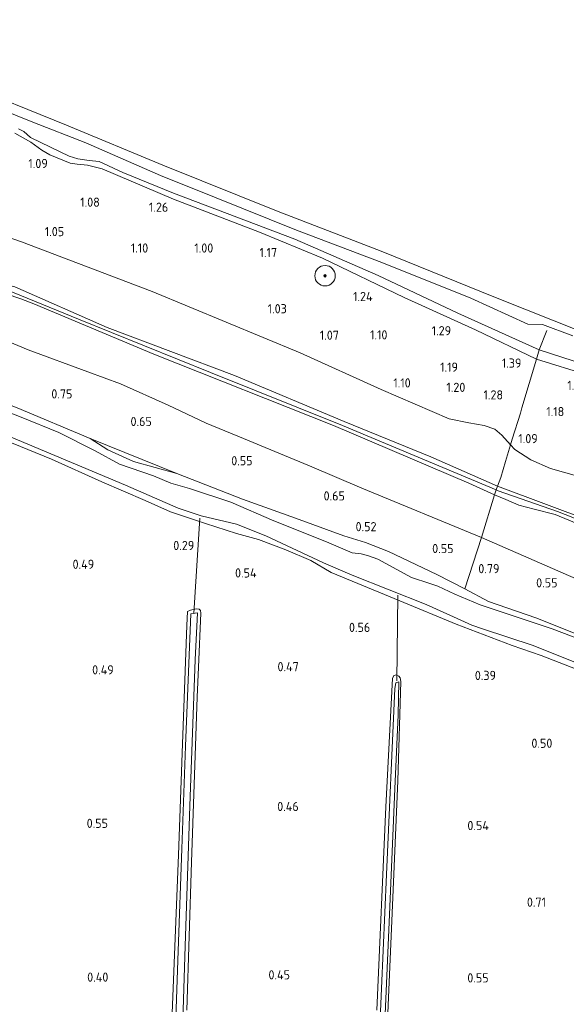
# Model space of a CAD drawing. Extents: x 126429 to 133038, y 413091 to 414846.
# Tile 70 of 256: x 127393 to 127500, y 414049 to 414242. Entities that reach past the tile are written whole.
import ezdxf
from ezdxf.enums import TextEntityAlignment as Align

# ---------------------------------------------------------------- set-up
doc = ezdxf.new("R2010")
doc.units = 0
for name, color, linetype, lineweight in [('B-ME-GR-BOOM-S', 90, 'Continuous', 25), ('B-ME-GR-BOUWLAND_AKKERBOUW-GV', 80, 'Continuous', 13), ('B-ME-GR-GRAS-GV', 60, 'Continuous', 13), ('B-ME-GW-OPHOGING_KRUIN-G', 90, 'Continuous', 18), ('B-ME-GW-TALUD_KRUIN-G', 90, 'Continuous', 18), ('B-ME-GW-TALUD_TEEN-G', 90, 'Continuous', 18), ('B-ME-IE-TERREINAFSCHEIDING_DOORGANG-G', 210, 'Continuous', 18), ('B-ME-IE-TERREINAFSCHEIDING_KUNSTMATIG_HEKWERK-G', 20, 'IE-TERREINAFSCHEIDING-KUNSTMATIG', 18), ('B-ME-KW-KUNSTWERK_DUIKER-G', 170, 'Continuous', 18), ('B-ME-OB-BEKLEDING_STORTSTEEN-GV', 30, 'Continuous', 18), ('B-ME-OB-OEVERVOORZIENING-G', 7, 'Continuous', 18), ('B-ME-OG-HOOGTEPUNT-S', 7, 'Continuous', 25), ('B-ME-OG-WATER_RIVIER-GV', 130, 'Continuous', 18), ('B-ME-OG-WATER_SLOOT-G', 120, 'Continuous', 18), ('B-ME-OG-WATER_SLOOT-GV', 120, 'Continuous', 18)]:
    doc.layers.add(name, color=color, linetype=linetype, lineweight=lineweight)
doc.styles.add('NLCS-ISO-ANNOTATIVE-T18', font='NLCS-ISO.ttf', dxfattribs={"height": 1.8})
doc.linetypes.add('IE-TERREINAFSCHEIDING-KUNSTMATIG', pattern='A,4,[82,NLCS.SHX,S=0.75,R=90,X=0,Y=0],4,-2', length=10)

# ---------------------------------------------------------------- blocks, each defined once
blk = doc.blocks.new('SAL-HOOGTELABEL-SO')
at = {"color": 0, "linetype": 'ByBlock', "lineweight": -2, "style": 'NLCS-ISO-ANNOTATIVE-T18'}
blk.add_attdef('HOOGTE', text='', height=1.8, dxfattribs=at).set_placement((2.79, 0), align=Align.RIGHT)
blk = doc.blocks.new('SGR-BOOM_01-SO')
at = {"linetype": 'ByBlock', "lineweight": 18}
h = blk.add_hatch(color=0, dxfattribs=at)
h.dxf.hatch_style = 1
edge = h.paths.add_edge_path()
edge.add_arc((0, 0), 0.25, 0, 360)
at = {"color": 0, "linetype": 'ByBlock', "lineweight": 18}
for radius in [2, 0.25]:
    blk.add_circle((0, 0), radius, dxfattribs=at)

msp = doc.modelspace()

# ---------------------------------------------------------------- linework, layer by layer
at = {"layer": 'B-ME-GR-BOUWLAND_AKKERBOUW-GV'}
for points in [[(127380.424, 414163.808, 0.24), (127399.014, 414156.221, 0.215), (127408.923, 414151.815, 0.252), (127417.412, 414148.134, 0.202), (127422.38, 414145.943, 0.177), (127429.24, 414143.623, 0.277), (127435.327, 414141.678, 0.202), (127439.616, 414140.519, 0.052), (127445.009, 414138.469, 0.14), (127449.87, 414136.383, 0.2552), (127453.885, 414134.002, 0.352), (127467.356, 414128.498, 0.315), (127478.372, 414123.909, 0.365), (127489.35, 414119.726, 0.315), (127495.057, 414117.768, 0.34), (127516.182, 414109.552, 0.365)], [(127425.557, 414048.259, -0.033), (127426.467, 414077.303, 0.093), (127427.597, 414109.603, 0.043), (127427.868, 414115.511, 0.068), (127428.323, 414126.064, 0.118), (127428.261, 414126.572, 0.105), (127427.991, 414126.832, 0.118), (127427.386, 414126.9, 0.105), (127426.266, 414126.629, 0.105), (127425.728, 414126.392, 0.13), (127425.573, 414123.615, 0.143), (127424.705, 414100.459, 0.068), (127423.954, 414078.69, 0.08), (127422.926, 414052.606, 0.068), (127421.753, 414023.19, 0.055)], [(127464.419, 414034.194, 0.209), (127465.713, 414064.265, 0.246), (127466.924, 414093.225, 0.221), (127467.534, 414112.698, 0.234), (127467.403, 414113.409, 0.234), (127467.133, 414113.72, 0.209), (127466.66, 414113.961, 0.221), (127466.151, 414113.85, 0.234), (127465.882, 414113.276, 0.234), (127464.578, 414088.11, 0.209), (127462.852, 414048.269, 0.209)]]:
    msp.add_polyline3d(points, dxfattribs=at)
at = {"layer": 'B-ME-GR-GRAS-GV'}
for points in [[(127391.857, 414220.093, 1.088), (127394.967, 414218.36, 0.988), (127397.12, 414216.756, 1.088), (127398.738, 414215.876, 1.1), (127402.737, 414214.269, 1.175), (127404.07, 414214.029, 1.1), (127406.112, 414213.844, 1.013), (127408.972, 414213.104, 1), (127422.958, 414207.166, 1.063), (127439.834, 414200.69, 1.163), (127452.178, 414195.609, 1.113), (127468.16, 414187.894, 1.113), (127482.16, 414181.577, 1.238), (127494.106, 414175.826, 1.266), (127491.277, 414166.299, 1.063), (127490.972, 414165.273, 1.041), (127489.358, 414160.137, 1.004), (127489.033, 414159.065, 0.951), (127487.303, 414160.919, 1.01), (127485.94, 414162.095, 1.009), (127483.888, 414162.811, 0.996), (127480.887, 414163.359, 1.032), (127476.974, 414164.122, 0.984), (127463.69, 414169.863, 0.971), (127447.784, 414177.058, 1.268), (127418.756, 414189.066, 1.268), (127393.176, 414198.846, 1.268), (127368.456, 414207.396, 1.268)], [(127368.456, 414207.396, 1.268), (127393.176, 414198.846, 1.268), (127418.756, 414189.066, 1.268), (127447.784, 414177.058, 1.268), (127463.69, 414169.863, 0.971), (127476.974, 414164.122, 0.984), (127480.887, 414163.359, 1.032), (127483.888, 414162.811, 0.996), (127485.94, 414162.095, 1.009), (127487.303, 414160.919, 1.01), (127489.033, 414159.065, 0.951), (127488.071, 414155.801, 1.179), (127487.121, 414152.668, 1.416), (127486.49, 414150.942, 1.604), (127473.428, 414156.724, 1.678), (127456.426, 414163.617, 1.73), (127434.942, 414172.627, 1.804), (127409.96, 414182.032, 1.86), (127391.839, 414190.002, 1.792)], [(127391.839, 414190.002, 1.792), (127409.96, 414182.032, 1.86), (127434.942, 414172.627, 1.804), (127456.426, 414163.617, 1.73), (127473.428, 414156.724, 1.678), (127486.49, 414150.942, 1.604), (127486.226, 414150.199, 1.598), (127485.885, 414149.241, 1.591), (127480.83, 414151.557, 1.69), (127454.357, 414162.806, 1.708), (127419.102, 414176.81, 1.694), (127395.607, 414186.704, 1.79), (127393.063, 414187.686, 1.784), (127390.14, 414188.636, 1.784)], [(127390.14, 414188.636, 1.784), (127393.063, 414187.686, 1.784), (127395.607, 414186.704, 1.79), (127419.102, 414176.81, 1.694), (127454.357, 414162.806, 1.708), (127480.83, 414151.557, 1.69), (127485.885, 414149.241, 1.591), (127483.321, 414140.922, 0.954), (127459.908, 414150.54, 0.888), (127449.621, 414154.904, 0.878), (127442.85, 414157.72, 0.926), (127436.715, 414160.308, 0.966), (127429.398, 414163.319, 1.002), (127421.937, 414166.792, 1.022), (127412.589, 414170.971, 1.066), (127406.178, 414173.374, 1.07), (127394.458, 414177.646, 1.06), (127386.286, 414181.071, 1.07)], [(127386.286, 414181.071, 1.07), (127394.458, 414177.646, 1.06), (127406.178, 414173.374, 1.07), (127412.589, 414170.971, 1.066), (127421.937, 414166.792, 1.022), (127429.398, 414163.319, 1.002), (127436.715, 414160.308, 0.966), (127442.85, 414157.72, 0.926), (127449.621, 414154.904, 0.878), (127459.908, 414150.54, 0.888), (127483.321, 414140.922, 0.954), (127480.073, 414130.827, 0.441), (127474.566, 414133.615, 0.529), (127465.116, 414138.158, 0.191), (127460.615, 414139.88, 0.279), (127456.356, 414141.191, 0.441), (127446.874, 414144.648, 0.454), (127436.516, 414148.384, 0.354), (127423.616, 414153.405, 0.254), (127406.648, 414160.263, 0.354), (127392.337, 414166.312, 0.529)], [(127502.861, 414152.711, 0.909), (127496.868, 414154.425, 1.009), (127492.999, 414156.129, 0.934), (127489.897, 414158.139, 0.921), (127489.033, 414159.065, 0.951), (127489.358, 414160.137, 1.004), (127490.972, 414165.273, 1.041), (127491.277, 414166.299, 1.063), (127494.106, 414175.826, 1.266), (127504.229, 414172.678, 1.141)], [(127502.86, 414120.853, -0.566), (127497.184, 414123.013, -0.566), (127490.923, 414125.064, -0.566), (127483.086, 414127.691, -0.566), (127478.09, 414129.781, -0.566), (127474.773, 414131.342, -0.566), (127473.222, 414131.892, -0.566), (127469.59, 414133.058, -0.566), (127463.044, 414136.634, -0.566), (127461.218, 414137.318, -0.566), (127459.737, 414137.664, -0.566), (127457.974, 414137.892, -0.566), (127452.93, 414140.059, -0.566), (127442.657, 414144.146, -0.566), (127434.219, 414147.826, -0.566), (127426.104, 414150.461, -0.566), (127422.469, 414151.526, -0.566), (127419.073, 414152.988, -0.566), (127412.388, 414155.228, -0.566), (127407.585, 414157.869, -0.566), (127400.457, 414161.436, -0.566), (127393.087, 414164.453, -0.566), (127382.213, 414168.734, -0.566)], [(127392.337, 414166.312, 0.529), (127406.648, 414160.263, 0.354), (127410.1094, 414158.0532, 0.33), (127415.129, 414155.8074, 0.25), (127423.616, 414153.405, 0.254), (127436.516, 414148.384, 0.354), (127446.874, 414144.648, 0.454), (127456.356, 414141.191, 0.441), (127460.615, 414139.88, 0.279), (127465.116, 414138.158, 0.191), (127474.566, 414133.615, 0.529), (127480.073, 414130.827, 0.441), (127484.689, 414128.382, 0.376), (127493.997, 414125.164, 0.318), (127515.832, 414116.491, 0.386)], [(127516.182, 414109.552, 0.365), (127495.057, 414117.768, 0.34), (127489.35, 414119.726, 0.315), (127478.372, 414123.909, 0.365), (127467.356, 414128.498, 0.315), (127453.885, 414134.002, 0.352), (127449.87, 414136.383, 0.2552), (127445.009, 414138.469, 0.14), (127439.616, 414140.519, 0.052), (127435.327, 414141.678, 0.202), (127429.24, 414143.623, 0.277), (127422.38, 414145.943, 0.177), (127417.412, 414148.134, 0.202), (127408.923, 414151.815, 0.252), (127399.014, 414156.221, 0.215), (127380.424, 414163.808, 0.24)], [(127389.081, 414161.408, -0.566), (127413.535, 414151.15, -0.566), (127423.895, 414146.606, -0.566), (127428.403, 414145.137, -0.566), (127435.308, 414143.523, -0.566), (127441.032, 414141.235, -0.566), (127452.357, 414135.955, -0.566), (127457.999, 414133.492, -0.566), (127472.505, 414127.758, -0.566), (127477.88, 414125.342, -0.566), (127481.438, 414123.73, -0.566), (127483.521, 414123.024, -0.566), (127493.45, 414119.759, -0.566), (127509.295, 414113.413, -0.566)], [(127505.154, 414143.988, 1.74), (127486.49, 414150.942, 1.604), (127487.121, 414152.668, 1.416), (127488.071, 414155.801, 1.179), (127489.033, 414159.065, 0.951), (127489.897, 414158.139, 0.921), (127492.999, 414156.129, 0.934), (127496.868, 414154.425, 1.009), (127502.861, 414152.711, 0.909)], [(127421.753, 414023.19, 0.055), (127422.926, 414052.606, 0.068), (127423.954, 414078.69, 0.08), (127424.705, 414100.459, 0.068), (127425.573, 414123.615, 0.143), (127425.728, 414126.392, 0.13), (127426.266, 414126.629, 0.105), (127427.386, 414126.9, 0.105), (127427.991, 414126.832, 0.118), (127428.261, 414126.572, 0.105), (127428.323, 414126.064, 0.118), (127427.868, 414115.511, 0.068), (127427.597, 414109.603, 0.043), (127426.467, 414077.303, 0.093), (127425.557, 414048.259, -0.033)], [(127424.357, 414031.655, -0.448), (127425.271, 414060.826, -0.448), (127426.16, 414088.279, -0.448), (127427.211, 414116.941, -0.448), (127427.653, 414126.155, -0.448), (127426.331, 414125.915, -0.448), (127425.335, 414100.032, -0.448), (127424.605, 414079.906, -0.448), (127423.854, 414059.906, -0.448), (127423.313, 414042.833, -0.448)], [(127462.852, 414048.269, 0.209), (127464.578, 414088.11, 0.209), (127465.882, 414113.276, 0.234), (127466.151, 414113.85, 0.234), (127466.66, 414113.961, 0.221), (127467.133, 414113.72, 0.209), (127467.403, 414113.409, 0.234), (127467.534, 414112.698, 0.234), (127466.924, 414093.225, 0.221), (127465.713, 414064.265, 0.246), (127464.419, 414034.194, 0.209)]]:
    msp.add_polyline3d(points, dxfattribs=at)
for points in [[(127406.648, 414160.263, 0.354), (127423.616, 414153.405, 0.254), (127415.129, 414155.8074, 0.25), (127410.1094, 414158.0532, 0.33)], [(127664.584, 414083.885, 1.73), (127664.253, 414081.7, 1.73), (127652.374, 414086.152, 1.718), (127629.652, 414095.05, 1.682), (127608.547, 414102.891, 1.804), (127587.737, 414110.609, 1.802), (127568.521, 414118.24, 1.784), (127547.795, 414126.091, 1.78), (127532.321, 414131.984, 1.754), (127526.543, 414134.348, 1.77), (127510.061, 414140.294, 1.756), (127497.81, 414145.396, 1.642), (127493.692, 414146.44, 1.738), (127490.657, 414147.212, 1.752), (127488.102, 414148.314, 1.728), (127485.885, 414149.241, 1.591), (127486.226, 414150.199, 1.598), (127486.49, 414150.942, 1.604), (127505.154, 414143.988, 1.74), (127527.3, 414135.478, 1.812), (127558.533, 414123.71, 1.814), (127587.555, 414112.963, 1.802), (127614.997, 414101.972, 1.754), (127641.191, 414092.189, 1.754)], [(127664.253, 414081.7, 1.73), (127662.606, 414070.828, 0.996), (127642.305, 414078.578, 0.986), (127622.005, 414086.328, 0.976), (127587.637, 414100.241, 0.962), (127565.986, 414108.855, 0.959), (127544.71, 414115.338, 0.956), (127523.824, 414123.842, 0.929), (127502.938, 414132.346, 0.902), (127483.321, 414140.922, 0.954), (127485.885, 414149.241, 1.591), (127488.102, 414148.314, 1.728), (127490.657, 414147.212, 1.752), (127493.692, 414146.44, 1.738), (127497.81, 414145.396, 1.642), (127510.061, 414140.294, 1.756), (127526.543, 414134.348, 1.77), (127532.321, 414131.984, 1.754), (127547.795, 414126.091, 1.78), (127568.521, 414118.24, 1.784), (127587.737, 414110.609, 1.802), (127608.547, 414102.891, 1.804), (127629.652, 414095.05, 1.682), (127652.374, 414086.152, 1.718)], [(127662.606, 414070.828, 0.996), (127661.235, 414061.781, 0.68), (127639.027, 414069.79, 0.54), (127616.819, 414077.8, 0.4), (127580.02, 414091.674, 0.55), (127558.843, 414099.746, 0.502), (127537.667, 414107.819, 0.454), (127515.832, 414116.491, 0.386), (127493.997, 414125.164, 0.318), (127484.689, 414128.382, 0.376), (127480.073, 414130.827, 0.441), (127483.321, 414140.922, 0.954), (127502.938, 414132.346, 0.902), (127523.824, 414123.842, 0.929), (127544.71, 414115.338, 0.956), (127565.986, 414108.855, 0.959), (127587.637, 414100.241, 0.962), (127622.005, 414086.328, 0.976), (127642.305, 414078.578, 0.986)], [(127458.98, 413946.91, -0.329), (127460.14, 413946.826, -0.329), (127461.328, 413971.464, -0.329), (127461.449, 413975.682, -0.329), (127462.065, 413989.189, -0.329), (127462.848, 414008.53, -0.329), (127463.508, 414024.488, -0.329), (127464.448, 414047.515, -0.329), (127465.312, 414067.031, -0.329), (127466.322, 414091.624, -0.329), (127466.991, 414106.141, -0.329), (127467.151, 414112.582, -0.329), (127466.54, 414112.423, -0.329), (127466.381, 414111.29, -0.329), (127464.703, 414074.885, -0.329), (127463.744, 414052.503, -0.329), (127462.785, 414030.121, -0.329), (127461.57, 414003.638, -0.329), (127460.24, 413971.42, -0.329)]]:
    msp.add_polyline3d(points, close=True, dxfattribs=at)
at = {"layer": 'B-ME-GW-OPHOGING_KRUIN-G'}
msp.add_polyline3d([(127250.583, 414246.689, 1.832), (127269.484, 414239.208, 1.842), (127288.385, 414231.727, 1.852), (127313.568, 414221.54, 1.831), (127338.751, 414211.353, 1.81), (127361.237, 414201.822, 1.793), (127383.723, 414192.291, 1.776), (127388.458, 414190.114, 1.776), (127404.328, 414183.688, 1.84), (127430.201, 414173.25, 1.785), (127456.074, 414162.813, 1.73), (127486.226, 414150.199, 1.598), (127486.628, 414150.033, 1.71), (127498.242, 414146.006, 1.642), (127526.931, 414134.76, 1.812), (127557.206, 414123.334, 1.807), (127587.481, 414111.908, 1.802), (127614.943, 414101.233, 1.754), (127639.687, 414092.053, 1.743), (127664.431, 414082.873, 1.732)], dxfattribs=at)
at = {"layer": 'B-ME-GW-TALUD_KRUIN-G'}
for points in [[(127250.374, 414244.694, 1.826), (127258.464, 414242.338, 1.762), (127282.206, 414232.797, 1.8), (127310.828, 414221.335, 1.818), (127345.363, 414206.978, 1.766), (127364.303, 414199.303, 1.762), (127383.244, 414191.629, 1.758), (127388.13, 414189.306, 1.784), (127390.14, 414188.636, 1.784), (127393.063, 414187.686, 1.784), (127395.607, 414186.704, 1.79), (127419.102, 414176.81, 1.694), (127454.357, 414162.806, 1.708), (127480.83, 414151.557, 1.69), (127485.885, 414149.241, 1.591), (127488.102, 414148.314, 1.728), (127490.657, 414147.212, 1.752), (127493.692, 414146.44, 1.738), (127497.81, 414145.396, 1.642), (127510.061, 414140.294, 1.756)], [(127505.154, 414143.988, 1.74), (127486.49, 414150.942, 1.604), (127473.428, 414156.724, 1.678), (127456.426, 414163.617, 1.73), (127434.942, 414172.627, 1.804), (127409.96, 414182.032, 1.86), (127391.839, 414190.002, 1.792), (127389.383, 414190.67, 1.76), (127387.942, 414191.119, 1.736), (127383.711, 414193.164, 1.776), (127381.743, 414194.231, 1.784), (127378.488, 414196.133, 1.796), (127374.171, 414198.258, 1.814), (127369.995, 414200.369, 1.822), (127364.902, 414202.759, 1.84), (127339.205, 414212.567, 1.81), (127312.197, 414223.89, 1.834), (127288.626, 414232.777, 1.852), (127266.409, 414242.473, 1.816)], [(127391.857, 414220.093, 1.088), (127394.967, 414218.36, 0.988), (127397.12, 414216.756, 1.088), (127398.738, 414215.876, 1.1), (127402.737, 414214.269, 1.175), (127404.07, 414214.029, 1.1), (127406.112, 414213.844, 1.013), (127408.972, 414213.104, 1), (127422.958, 414207.166, 1.063), (127439.834, 414200.69, 1.163), (127452.178, 414195.609, 1.113), (127468.16, 414187.894, 1.113), (127482.16, 414181.577, 1.238), (127494.106, 414175.826, 1.266), (127504.229, 414172.678, 1.141)]]:
    msp.add_polyline3d(points, dxfattribs=at)
at = {"layer": 'B-ME-GW-TALUD_TEEN-G'}
for points in [[(127463.69, 414169.863, 0.971), (127447.784, 414177.058, 1.268), (127418.756, 414189.066, 1.268), (127393.176, 414198.846, 1.268), (127368.456, 414207.396, 1.268), (127344.893, 414217.488, 1.179), (127338.666, 414219.21, 1.156), (127333.305, 414221.928, 1.136), (127323.604, 414226.705, 1.193), (127298.621, 414236.666, 1.338), (127269.391, 414247.955, 1.408), (127260.624, 414251.017, 1.44), (127254.943, 414252.868, 1.44), (127251.366, 414254.143, 1.438)], [(127249.349, 414234.94, 0.95), (127254.145, 414233.405, 0.95), (127260.282, 414231.571, 0.958), (127278.347, 414226.129, 1.018), (127312.157, 414211.112, 1.018), (127345.176, 414196.434, 1.034), (127374.628, 414185.502, 1.056), (127382.153, 414182.447, 1.068), (127386.286, 414181.071, 1.07), (127394.458, 414177.646, 1.06), (127406.178, 414173.374, 1.07), (127412.589, 414170.971, 1.066), (127421.937, 414166.792, 1.022), (127429.398, 414163.319, 1.002), (127436.715, 414160.308, 0.966), (127442.85, 414157.72, 0.926), (127449.621, 414154.904, 0.878), (127459.908, 414150.54, 0.888), (127483.321, 414140.922, 0.954), (127502.938, 414132.346, 0.902)], [(127463.69, 414169.863, 0.971), (127476.974, 414164.122, 0.984), (127480.887, 414163.359, 1.032), (127483.888, 414162.811, 0.996), (127485.94, 414162.095, 1.009), (127487.303, 414160.919, 1.01), (127489.033, 414159.065, 0.951), (127489.897, 414158.139, 0.921), (127492.999, 414156.129, 0.934), (127496.868, 414154.425, 1.009), (127502.861, 414152.711, 0.909), (127504.076, 414152.769, 1.049), (127505.114, 414152.823, 0.934), (127506.281, 414152.967, 0.946), (127508.487, 414152.322, 0.946), (127511.619, 414150.488, 0.909), (127512.331, 414149.849, 1.051), (127513.887, 414148.476, 1.046), (127515.198, 414148.337, 0.921), (127521.859, 414146.48, 1.054)]]:
    msp.add_polyline3d(points, dxfattribs=at)
at = {"layer": 'B-ME-IE-TERREINAFSCHEIDING_DOORGANG-G'}
msp.add_polyline3d([(127488.071, 414155.801, 1.179), (127487.121, 414152.668, 1.416)], dxfattribs=at)
at = {"layer": 'B-ME-IE-TERREINAFSCHEIDING_KUNSTMATIG_HEKWERK-G'}
for points in [[(127247.971, 414221.82, 0.454), (127250.207, 414222.242, 0.454), (127253.637, 414222.876, 0.491), (127256.362, 414222.697, 0.504), (127259.573, 414221.821, 0.541), (127268.961, 414217.76, 0.616), (127283.572, 414211.576, 0.579), (127297.126, 414205.55, 0.591), (127305.516, 414201.946, 0.504), (127318.973, 414196.074, 0.454), (127324.422, 414193.921, 0.391), (127327.577, 414192.87, 0.366), (127330.742, 414191.287, 0.304), (127336.435, 414188.848, 0.491), (127349.357, 414183.725, 0.479), (127360.688, 414179.506, 0.491), (127373.978, 414173.993, 0.466), (127379.578, 414171.81, 0.329), (127381.762, 414170.407, 0.466), (127392.337, 414166.312, 0.529), (127406.648, 414160.263, 0.354)], [(127496.139, 414181.48, 0.85), (127494.636, 414177.642, 0.85), (127494.106, 414175.826, 1.266), (127491.277, 414166.299, 1.063), (127490.972, 414165.273, 1.041), (127489.358, 414160.137, 1.004), (127489.033, 414159.065, 0.951), (127488.071, 414155.801, 1.179)], [(127406.648, 414160.263, 0.354), (127423.616, 414153.405, 0.254)], [(127423.616, 414153.405, 0.254), (127436.516, 414148.384, 0.354), (127446.874, 414144.648, 0.454), (127456.356, 414141.191, 0.441), (127460.615, 414139.88, 0.279), (127465.116, 414138.158, 0.191), (127474.566, 414133.615, 0.529), (127480.073, 414130.827, 0.441), (127484.689, 414128.382, 0.376), (127493.997, 414125.164, 0.318)], [(127487.121, 414152.668, 1.416), (127486.49, 414150.942, 1.604), (127486.226, 414150.199, 1.598), (127485.885, 414149.241, 1.591), (127483.321, 414140.922, 0.954), (127480.073, 414130.827, 0.441)], [(127493.997, 414125.164, 0.318), (127515.832, 414116.491, 0.386), (127537.667, 414107.819, 0.454), (127558.843, 414099.746, 0.502), (127580.02, 414091.674, 0.55), (127616.819, 414077.8, 0.4), (127639.027, 414069.79, 0.54), (127661.235, 414061.781, 0.68)]]:
    msp.add_polyline3d(points, dxfattribs=at)
at = {"layer": 'B-ME-KW-KUNSTWERK_DUIKER-G'}
for points in [[(127426.934, 414126.075, -0.448), (127428.124, 414144.667, -0.566)], [(127466.753, 414112.796, -0.329), (127466.957, 414129.575, -0.329)]]:
    msp.add_polyline3d(points, dxfattribs=at)
at = {"layer": 'B-ME-OB-BEKLEDING_STORTSTEEN-GV'}
for points in [[(127339.067, 414246.709, 0.85), (127372.565, 414233.613, 0.85), (127381.589, 414229.898, 0.85), (127401.967, 414221.701, 0.85), (127420.863, 414213.82, 0.85), (127443.468, 414204.783, 0.85), (127463.706, 414197.019, 0.85), (127485.781, 414188.021, 0.85), (127503.688, 414180.948, 0.85)], [(127501.228, 414180.414, 0.85), (127495.322, 414182.61, 0.85), (127492.42, 414182.709, 0.85), (127481.232, 414187.819, 0.85), (127463.777, 414194.78, 0.85), (127447.089, 414201.115, 0.85), (127431.01, 414207.561, 0.85), (127420.412, 414211.81, 0.85), (127405.808, 414218.246, 0.85), (127395.381, 414222.262, 0.85), (127386.083, 414225.967, 0.85), (127375.285, 414230.246, 0.85), (127364.28, 414234.38, 0.85), (127351.487, 414239.626, 0.85), (127340.988, 414243.771, 0.85)], [(127392.603, 414220.979, 0.85), (127393.626, 414220.473, 0.85), (127394.96, 414219.277, 0.85), (127398.827, 414217.385, 0.85), (127402.52, 414215.599, 0.85), (127404.225, 414215.101, 0.85), (127406.44, 414214.767, 0.85), (127408.405, 414214.565, 0.85), (127413.023, 414212.402, 0.85), (127422.975, 414208.385, 0.85), (127433.483, 414204.379, 0.85), (127446.739, 414199.319, 0.85), (127463.054, 414192.236, 0.85), (127478.678, 414184.842, 0.85), (127494.636, 414177.642, 0.85), (127494.106, 414175.826, 1.266), (127482.16, 414181.577, 1.238), (127468.16, 414187.894, 1.113), (127452.178, 414195.609, 1.113), (127439.834, 414200.69, 1.163), (127422.958, 414207.166, 1.063), (127408.972, 414213.104, 1), (127406.112, 414213.844, 1.013), (127404.07, 414214.029, 1.1), (127402.737, 414214.269, 1.175), (127398.738, 414215.876, 1.1), (127397.12, 414216.756, 1.088), (127394.967, 414218.36, 0.988), (127391.857, 414220.093, 1.088)], [(127504.229, 414172.678, 1.141), (127494.106, 414175.826, 1.266), (127494.636, 414177.642, 0.85), (127503.505, 414174.764, 0.85)]]:
    msp.add_polyline3d(points, dxfattribs=at)
at = {"layer": 'B-ME-OB-OEVERVOORZIENING-G'}
for points in [[(127669.779, 414117.257, 0.85), (127648.507, 414125.573, 0.85), (127624.685, 414134.401, 0.85), (127597.471, 414144.944, 0.85), (127574.101, 414153.722, 0.85), (127540.964, 414166.764, 0.85), (127503.688, 414180.948, 0.85), (127485.781, 414188.021, 0.85), (127463.706, 414197.019, 0.85), (127443.468, 414204.783, 0.85), (127420.863, 414213.82, 0.85), (127401.967, 414221.701, 0.85), (127381.589, 414229.898, 0.85), (127372.565, 414233.613, 0.85), (127339.067, 414246.709, 0.85), (127304.387, 414260.901, 0.85), (127275.98, 414272.587, 0.85), (127254.271, 414281.798, 0.85)], [(127340.988, 414243.771, 0.85), (127351.487, 414239.626, 0.85), (127364.28, 414234.38, 0.85), (127375.285, 414230.246, 0.85), (127386.083, 414225.967, 0.85), (127395.381, 414222.262, 0.85), (127405.808, 414218.246, 0.85), (127420.412, 414211.81, 0.85), (127431.01, 414207.561, 0.85), (127447.089, 414201.115, 0.85), (127463.777, 414194.78, 0.85), (127481.232, 414187.819, 0.85), (127492.42, 414182.709, 0.85), (127495.322, 414182.61, 0.85), (127501.228, 414180.414, 0.85)], [(127503.505, 414174.764, 0.85), (127494.636, 414177.642, 0.85), (127478.678, 414184.842, 0.85), (127463.054, 414192.236, 0.85), (127446.739, 414199.319, 0.85), (127433.483, 414204.379, 0.85), (127422.975, 414208.385, 0.85), (127413.023, 414212.402, 0.85), (127408.405, 414214.565, 0.85), (127406.44, 414214.767, 0.85), (127404.225, 414215.101, 0.85), (127402.52, 414215.599, 0.85), (127398.827, 414217.385, 0.85), (127394.96, 414219.277, 0.85), (127393.626, 414220.473, 0.85), (127392.603, 414220.979, 0.85)]]:
    msp.add_polyline3d(points, dxfattribs=at)
at = {"layer": 'B-ME-OG-WATER_RIVIER-GV'}
for points in [[(127701.797, 414329.515, 0.85), (127669.779, 414117.257, 0.85), (127648.507, 414125.573, 0.85), (127624.685, 414134.401, 0.85), (127597.471, 414144.944, 0.85), (127574.101, 414153.722, 0.85), (127540.964, 414166.764, 0.85), (127503.688, 414180.948, 0.85), (127485.781, 414188.021, 0.85), (127463.706, 414197.019, 0.85), (127443.468, 414204.783, 0.85), (127420.863, 414213.82, 0.85), (127401.967, 414221.701, 0.85), (127381.589, 414229.898, 0.85), (127372.565, 414233.613, 0.85), (127339.067, 414246.709, 0.85)], [(127340.988, 414243.771, 0.85), (127351.487, 414239.626, 0.85), (127364.28, 414234.38, 0.85), (127375.285, 414230.246, 0.85), (127386.083, 414225.967, 0.85), (127395.381, 414222.262, 0.85), (127405.808, 414218.246, 0.85), (127420.412, 414211.81, 0.85), (127431.01, 414207.561, 0.85), (127447.089, 414201.115, 0.85), (127463.777, 414194.78, 0.85), (127481.232, 414187.819, 0.85), (127492.42, 414182.709, 0.85), (127495.322, 414182.61, 0.85), (127501.228, 414180.414, 0.85)], [(127503.505, 414174.764, 0.85), (127494.636, 414177.642, 0.85), (127478.678, 414184.842, 0.85), (127463.054, 414192.236, 0.85), (127446.739, 414199.319, 0.85), (127433.483, 414204.379, 0.85), (127422.975, 414208.385, 0.85), (127413.023, 414212.402, 0.85), (127408.405, 414214.565, 0.85), (127406.44, 414214.767, 0.85), (127404.225, 414215.101, 0.85), (127402.52, 414215.599, 0.85), (127398.827, 414217.385, 0.85), (127394.96, 414219.277, 0.85), (127393.626, 414220.473, 0.85), (127392.603, 414220.979, 0.85)]]:
    msp.add_polyline3d(points, dxfattribs=at)
at = {"layer": 'B-ME-OG-WATER_SLOOT-G'}
for points in [[(127516.182, 414109.552, 0.365), (127495.057, 414117.768, 0.34), (127489.35, 414119.726, 0.315), (127478.372, 414123.909, 0.365), (127467.356, 414128.498, 0.315), (127453.885, 414134.002, 0.352), (127449.87, 414136.383, 0.2552), (127445.009, 414138.469, 0.14), (127439.616, 414140.519, 0.052), (127435.327, 414141.678, 0.202), (127429.24, 414143.623, 0.277), (127422.38, 414145.943, 0.177), (127417.412, 414148.134, 0.202), (127408.923, 414151.815, 0.252), (127399.014, 414156.221, 0.215), (127380.424, 414163.808, 0.24)], [(127406.648, 414160.263, 0.354), (127410.1094, 414158.0532, 0.33), (127415.129, 414155.8074, 0.25), (127423.616, 414153.405, 0.254)], [(127425.557, 414048.259, -0.033), (127426.467, 414077.303, 0.093), (127427.597, 414109.603, 0.043), (127427.868, 414115.511, 0.068), (127428.323, 414126.064, 0.118), (127428.261, 414126.572, 0.105), (127427.991, 414126.832, 0.118), (127427.386, 414126.9, 0.105), (127426.266, 414126.629, 0.105), (127425.728, 414126.392, 0.13), (127425.573, 414123.615, 0.143), (127424.705, 414100.459, 0.068), (127423.954, 414078.69, 0.08), (127422.926, 414052.606, 0.068), (127421.753, 414023.19, 0.055)], [(127464.419, 414034.194, 0.209), (127465.713, 414064.265, 0.246), (127466.924, 414093.225, 0.221), (127467.534, 414112.698, 0.234), (127467.403, 414113.409, 0.234), (127467.133, 414113.72, 0.209), (127466.66, 414113.961, 0.221), (127466.151, 414113.85, 0.234), (127465.882, 414113.276, 0.234), (127464.578, 414088.11, 0.209), (127462.852, 414048.269, 0.209)]]:
    msp.add_polyline3d(points, dxfattribs=at)
at = {"layer": 'B-ME-OG-WATER_SLOOT-GV'}
for points in [[(127382.213, 414168.734, -0.566), (127393.087, 414164.453, -0.566), (127400.457, 414161.436, -0.566), (127407.585, 414157.869, -0.566), (127412.388, 414155.228, -0.566), (127419.073, 414152.988, -0.566), (127422.469, 414151.526, -0.566), (127426.104, 414150.461, -0.566), (127434.219, 414147.826, -0.566), (127442.657, 414144.146, -0.566), (127452.93, 414140.059, -0.566), (127457.974, 414137.892, -0.566), (127459.737, 414137.664, -0.566), (127461.218, 414137.318, -0.566), (127463.044, 414136.634, -0.566), (127469.59, 414133.058, -0.566), (127473.222, 414131.892, -0.566), (127474.773, 414131.342, -0.566), (127478.09, 414129.781, -0.566), (127483.086, 414127.691, -0.566), (127490.923, 414125.064, -0.566), (127497.184, 414123.013, -0.566), (127502.86, 414120.853, -0.566)], [(127509.295, 414113.413, -0.566), (127493.45, 414119.759, -0.566), (127483.521, 414123.024, -0.566), (127481.438, 414123.73, -0.566), (127477.88, 414125.342, -0.566), (127472.505, 414127.758, -0.566), (127457.999, 414133.492, -0.566), (127452.357, 414135.955, -0.566), (127441.032, 414141.235, -0.566), (127435.308, 414143.523, -0.566), (127428.403, 414145.137, -0.566), (127423.895, 414146.606, -0.566), (127413.535, 414151.15, -0.566), (127389.081, 414161.408, -0.566)], [(127423.313, 414042.833, -0.448), (127423.854, 414059.906, -0.448), (127424.605, 414079.906, -0.448), (127425.335, 414100.032, -0.448), (127426.331, 414125.915, -0.448), (127427.653, 414126.155, -0.448), (127427.211, 414116.941, -0.448), (127426.16, 414088.279, -0.448), (127425.271, 414060.826, -0.448), (127424.357, 414031.655, -0.448)]]:
    msp.add_polyline3d(points, dxfattribs=at)
msp.add_polyline3d([(127461.328, 413971.464, -0.329), (127460.14, 413946.826, -0.329), (127458.98, 413946.91, -0.329), (127460.24, 413971.42, -0.329), (127461.57, 414003.638, -0.329), (127462.785, 414030.121, -0.329), (127463.744, 414052.503, -0.329), (127464.703, 414074.885, -0.329), (127466.381, 414111.29, -0.329), (127466.54, 414112.423, -0.329), (127467.151, 414112.582, -0.329), (127466.991, 414106.141, -0.329), (127466.322, 414091.624, -0.329), (127465.312, 414067.031, -0.329), (127464.448, 414047.515, -0.329), (127463.508, 414024.488, -0.329), (127462.848, 414008.53, -0.329), (127462.065, 413989.189, -0.329), (127461.449, 413975.682, -0.329)], close=True, dxfattribs=at)

# ---------------------------------------------------------------- block references
at = {"layer": 'B-ME-GR-BOOM-S'}
msp.add_blockref('SGR-BOOM_01-SO', (127452.673, 414192.183, 1.203), dxfattribs=at)
at = {"layer": 'B-ME-OG-HOOGTEPUNT-S'}
for p, values in [((127395.526, 414213.275, 1.085), {'HOOGTE': '1.09'}), ((127405.727, 414205.692, 1.077), {'HOOGTE': '1.08'}), ((127419.145, 414204.709, 1.26), {'HOOGTE': '1.26'}), ((127398.733, 414199.936, 1.048), {'HOOGTE': '1.05'}), ((127415.21, 414196.712, 1.1), {'HOOGTE': '1.10'}), ((127427.967, 414196.711, 1.002), {'HOOGTE': '1.00'}), ((127440.48, 414195.829, 1.172), {'HOOGTE': '1.17'}), ((127459.202, 414187.215, 1.24), {'HOOGTE': '1.24'}), ((127442.389, 414184.82, 1.027), {'HOOGTE': '1.03'}), ((127452.604, 414179.63, 1.072), {'HOOGTE': '1.07'}), ((127462.111, 414179.703, 1.102), {'HOOGTE': '1.10'}), ((127474.598, 414180.508, 1.288), {'HOOGTE': '1.29'}), ((127475.933, 414173.376, 1.188), {'HOOGTE': '1.19'}), ((127488.382, 414174.171, 1.388), {'HOOGTE': '1.39'}), ((127466.6754, 414170.2831, 1.0973), {'HOOGTE': '1.10'}), ((127501.204, 414169.803, 1.397), {'HOOGTE': '1.40'}), ((127400.351, 414168.13, 0.752), {'HOOGTE': '0.75'}), ((127477.3857, 414169.4154, 1.1952), {'HOOGTE': '1.20'}), ((127484.7824, 414167.9362, 1.2773), {'HOOGTE': '1.28'}), ((127496.779, 414164.661, 1.176), {'HOOGTE': '1.18'}), ((127415.919, 414162.728, 0.652), {'HOOGTE': '0.65'}), ((127491.5782, 414159.3668, 1.0873), {'HOOGTE': '1.09'}), ((127435.669, 414155.032, 0.552), {'HOOGTE': '0.55'}), ((127453.773, 414148.141, 0.652), {'HOOGTE': '0.65'}), ((127459.969, 414142.114, 0.516), {'HOOGTE': '0.52'}), ((127424.244, 414138.428, 0.285), {'HOOGTE': '0.29'}), ((127475.065, 414137.822, 0.552), {'HOOGTE': '0.55'}), ((127404.621, 414134.744, 0.485), {'HOOGTE': '0.49'}), ((127436.46, 414133.052, 0.538), {'HOOGTE': '0.54'}), ((127484.074, 414133.888, 0.788), {'HOOGTE': '0.79'}), ((127495.449, 414131.119, 0.552), {'HOOGTE': '0.55'}), ((127458.747, 414122.381, 0.563), {'HOOGTE': '0.56'}), ((127408.458, 414114.062, 0.487), {'HOOGTE': '0.49'}), ((127444.733, 414114.677, 0.474), {'HOOGTE': '0.47'}), ((127483.401, 414112.966, 0.387), {'HOOGTE': '0.39'}), ((127494.445, 414099.673, 0.501), {'HOOGTE': '0.50'}), ((127444.722, 414087.289, 0.462), {'HOOGTE': '0.46'}), ((127407.333, 414083.981, 0.55), {'HOOGTE': '0.55'}), ((127482.008, 414083.549, 0.537), {'HOOGTE': '0.54'}), ((127493.199, 414068.532, 0.713), {'HOOGTE': '0.71'}), ((127407.399, 414053.853, 0.4), {'HOOGTE': '0.40'}), ((127443.012, 414054.302, 0.45), {'HOOGTE': '0.45'}), ((127481.953, 414053.702, 0.55), {'HOOGTE': '0.55'})]:
    msp.add_blockref('SAL-HOOGTELABEL-SO', p, dxfattribs=at).add_auto_attribs(values)

doc.saveas('drawing.dxf')
